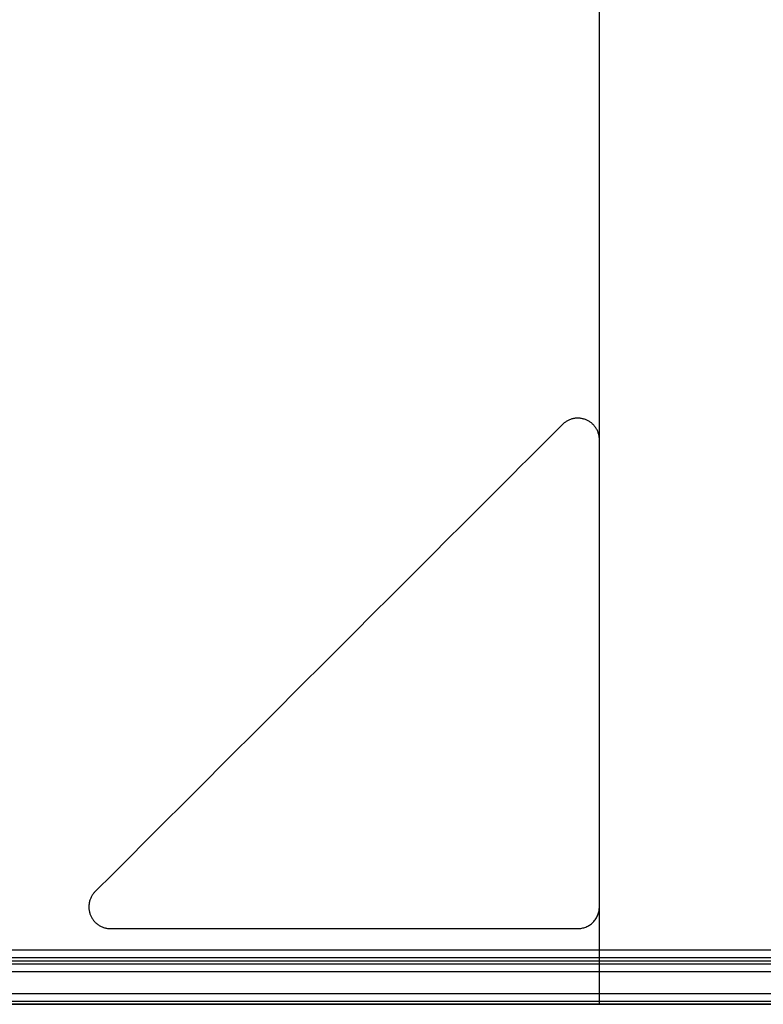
# Model space of a CAD drawing. Header units: millimetres. Extents: x -523 to -383, y 3 to 43.
# Tile 25 of 41: x -395 to -388, y 4 to 13. Entities that reach past the tile are written whole.
import ezdxf

# ---------------------------------------------------------------- set-up
doc = ezdxf.new("R2010")
doc.units = ezdxf.units.MM
doc.header["$MEASUREMENT"] = 0
doc.layers.add('Default', color=7, linetype='Continuous', true_color=0x000000)

msp = doc.modelspace()

# ---------------------------------------------------------------- linework, layer by layer
at = {"layer": 'Default'}
for p, q in [((-385.3135, 4.3258, -46.9014), (-429.0448, 4.3258, -46.9014)), ((-385.3135, 4.3258, -12.2014), (-429.0448, 4.3258, -12.2014)), ((-385.3135, 4.3258, 22.6987), (-429.0448, 4.3258, 22.6987)), ((-385.3135, 4.1258, -44.1014), (-429.0448, 4.1258, -44.1014)), ((-385.3135, 4.1258, -9.4014), (-429.0448, 4.1258, -9.4014)), ((-385.3135, 4.1258, 25.4987), (-429.0448, 4.1258, 25.4987)), ((-429.0448, 3.9258, -47.1014), (-384.9135, 3.9258, -47.1014)), ((-429.0448, 3.9258, -44.1014), (-384.9135, 3.9258, -44.1014)), ((-429.0448, 3.9258, -12.4014), (-384.9135, 3.9258, -12.4014)), ((-429.0448, 3.9258, -9.4014), (-384.9135, 3.9258, -9.4014)), ((-429.0448, 3.9258, 22.4987), (-384.9135, 3.9258, 22.4987)), ((-429.0448, 3.9258, 25.4987), (-384.9135, 3.9258, 25.4987))]:
    msp.add_line(p, q, dxfattribs=at)
for points in [[(-389.4673, 3.8258, -47.7301), (-389.4673, 23.1258, -47.7301), (-389.4673, 42.4258, -47.7301)], [(-389.4673, 3.8258, -13.0301), (-389.4673, 23.1258, -13.0301), (-389.4673, 42.4258, -13.0301)], [(-389.4673, 3.8258, 21.87), (-389.4673, 23.1258, 21.87), (-389.4673, 42.4258, 21.87)], [(-389.8087, 9.1844, -47.8301), (-391.9673, 7.0258, -47.8301), (-394.1258, 4.8673, -47.8301)], [(-389.8087, 9.1844, -47.6301), (-391.9673, 7.0258, -47.6301), (-394.1258, 4.8673, -47.6301)], [(-389.8087, 9.1844, -13.1301), (-391.9673, 7.0258, -13.1301), (-394.1258, 4.8673, -13.1301)], [(-389.8087, 9.1844, -12.9301), (-391.9673, 7.0258, -12.9301), (-394.1258, 4.8673, -12.9301)], [(-389.8087, 9.1844, 21.77), (-391.9673, 7.0258, 21.77), (-394.1258, 4.8673, 21.77)], [(-389.8087, 9.1844, 21.97), (-391.9673, 7.0258, 21.97), (-394.1258, 4.8673, 21.97)], [(-389.8087, 9.1844, -47.8301), (-389.8087, 9.1844, -47.7301), (-389.8087, 9.1844, -47.6301)], [(-389.8087, 9.1844, -13.1301), (-389.8087, 9.1844, -13.0301), (-389.8087, 9.1844, -12.9301)], [(-389.8087, 9.1844, 21.77), (-389.8087, 9.1844, 21.87), (-389.8087, 9.1844, 21.97)], [(-389.4673, 4.7258, -47.8301), (-389.4673, 6.8844, -47.8301), (-389.4673, 9.043, -47.8301)], [(-389.4673, 9.043, -47.8301), (-389.4673, 9.043, -47.7301), (-389.4673, 9.043, -47.6301)], [(-389.4673, 4.7258, -47.6301), (-389.4673, 6.8844, -47.6301), (-389.4673, 9.043, -47.6301)], [(-389.4673, 4.7258, -13.1301), (-389.4673, 6.8844, -13.1301), (-389.4673, 9.043, -13.1301)], [(-389.4673, 9.043, -13.1301), (-389.4673, 9.043, -13.0301), (-389.4673, 9.043, -12.9301)], [(-389.4673, 4.7258, -12.9301), (-389.4673, 6.8844, -12.9301), (-389.4673, 9.043, -12.9301)], [(-389.4673, 4.7258, 21.77), (-389.4673, 6.8844, 21.77), (-389.4673, 9.043, 21.77)], [(-389.4673, 9.043, 21.77), (-389.4673, 9.043, 21.87), (-389.4673, 9.043, 21.97)], [(-389.4673, 4.7258, 21.97), (-389.4673, 6.8844, 21.97), (-389.4673, 9.043, 21.97)], [(-394.1258, 4.8673, -47.8301), (-394.1258, 4.8673, -47.7301), (-394.1258, 4.8673, -47.6301)], [(-394.1258, 4.8673, -13.1301), (-394.1258, 4.8673, -13.0301), (-394.1258, 4.8673, -12.9301)], [(-394.1258, 4.8673, 21.77), (-394.1258, 4.8673, 21.87), (-394.1258, 4.8673, 21.97)], [(-389.4673, 4.7258, -47.8301), (-389.4673, 4.7258, -47.7301), (-389.4673, 4.7258, -47.6301)], [(-389.4673, 4.7258, -13.1301), (-389.4673, 4.7258, -13.0301), (-389.4673, 4.7258, -12.9301)], [(-389.4673, 4.7258, 21.77), (-389.4673, 4.7258, 21.87), (-389.4673, 4.7258, 21.97)], [(-393.9844, 4.5258, -47.8301), (-393.9844, 4.5258, -47.7301), (-393.9844, 4.5258, -47.6301)], [(-393.9844, 4.5258, -47.8301), (-391.8258, 4.5258, -47.8301), (-389.6673, 4.5258, -47.8301)], [(-393.9844, 4.5258, -47.6301), (-391.8258, 4.5258, -47.6301), (-389.6673, 4.5258, -47.6301)], [(-393.9844, 4.5258, -13.1301), (-393.9844, 4.5258, -13.0301), (-393.9844, 4.5258, -12.9301)], [(-393.9844, 4.5258, -13.1301), (-391.8258, 4.5258, -13.1301), (-389.6673, 4.5258, -13.1301)], [(-393.9844, 4.5258, -12.9301), (-391.8258, 4.5258, -12.9301), (-389.6673, 4.5258, -12.9301)], [(-393.9844, 4.5258, 21.77), (-393.9844, 4.5258, 21.87), (-393.9844, 4.5258, 21.97)], [(-393.9844, 4.5258, 21.77), (-391.8258, 4.5258, 21.77), (-389.6673, 4.5258, 21.77)], [(-393.9844, 4.5258, 21.97), (-391.8258, 4.5258, 21.97), (-389.6673, 4.5258, 21.97)], [(-389.6673, 4.5258, -47.8301), (-389.6673, 4.5258, -47.7301), (-389.6673, 4.5258, -47.6301)], [(-389.6673, 4.5258, -13.1301), (-389.6673, 4.5258, -13.0301), (-389.6673, 4.5258, -12.9301)], [(-389.6673, 4.5258, 21.77), (-389.6673, 4.5258, 21.87), (-389.6673, 4.5258, 21.97)], [(-385.3135, 4.2551, -46.8721), (-407.1791, 4.2551, -46.8721), (-429.0448, 4.2551, -46.8721)], [(-385.3135, 4.2551, -12.1721), (-407.1791, 4.2551, -12.1721), (-429.0448, 4.2551, -12.1721)], [(-385.3135, 4.2551, 22.728), (-407.1791, 4.2551, 22.728), (-429.0448, 4.2551, 22.728)], [(-385.3135, 4.2258, -44.2014), (-407.1791, 4.2258, -44.2014), (-429.0448, 4.2258, -44.2014)], [(-385.3135, 4.2258, -46.8014), (-407.1791, 4.2258, -46.8014), (-429.0448, 4.2258, -46.8014)], [(-385.3135, 4.2258, -45.5014), (-407.1791, 4.2258, -45.5014), (-429.0448, 4.2258, -45.5014)], [(-385.3135, 4.2258, -9.5014), (-407.1791, 4.2258, -9.5014), (-429.0448, 4.2258, -9.5014)], [(-385.3135, 4.2258, -12.1014), (-407.1791, 4.2258, -12.1014), (-429.0448, 4.2258, -12.1014)], [(-385.3135, 4.2258, -10.8014), (-407.1791, 4.2258, -10.8014), (-429.0448, 4.2258, -10.8014)], [(-385.3135, 4.2258, 25.3987), (-407.1791, 4.2258, 25.3987), (-429.0448, 4.2258, 25.3987)], [(-385.3135, 4.2258, 22.7987), (-407.1791, 4.2258, 22.7987), (-429.0448, 4.2258, 22.7987)], [(-385.3135, 4.2258, 24.0987), (-407.1791, 4.2258, 24.0987), (-429.0448, 4.2258, 24.0987)], [(-385.3135, 4.1965, -44.1306), (-407.1791, 4.1965, -44.1306), (-429.0448, 4.1965, -44.1306)], [(-385.3135, 4.1965, -9.4306), (-407.1791, 4.1965, -9.4306), (-429.0448, 4.1965, -9.4306)], [(-385.3135, 4.1965, 25.4694), (-407.1791, 4.1965, 25.4694), (-429.0448, 4.1965, 25.4694)], [(-384.1176, 3.8258, -48.5013), (-453.4173, 3.8258, -48.4301), (-522.717, 3.8258, -48.3588)], [(-384.1176, 3.8258, -13.8013), (-453.4173, 3.8258, -13.7301), (-522.717, 3.8258, -13.6588)], [(-384.1176, 3.8258, 21.0987), (-453.4173, 3.8258, 21.17), (-522.717, 3.8258, 21.2413)], [(-429.0448, 3.8551, -47.0721), (-406.9791, 3.8551, -47.0721), (-384.9135, 3.8551, -47.0721)], [(-429.0448, 3.8551, -44.1306), (-406.9791, 3.8551, -44.1306), (-384.9135, 3.8551, -44.1306)], [(-429.0448, 3.8551, -12.3721), (-406.9791, 3.8551, -12.3721), (-384.9135, 3.8551, -12.3721)], [(-429.0448, 3.8551, -9.4306), (-406.9791, 3.8551, -9.4306), (-384.9135, 3.8551, -9.4306)], [(-429.0448, 3.8551, 22.528), (-406.9791, 3.8551, 22.528), (-384.9135, 3.8551, 22.528)], [(-429.0448, 3.8551, 25.4694), (-406.9791, 3.8551, 25.4694), (-384.9135, 3.8551, 25.4694)], [(-429.0448, 3.8258, -44.2014), (-406.9791, 3.8258, -44.2014), (-384.9135, 3.8258, -44.2014)], [(-429.0448, 3.8258, -47.0014), (-406.9791, 3.8258, -47.0014), (-384.9135, 3.8258, -47.0014)], [(-429.0448, 3.8258, -45.6014), (-406.9791, 3.8258, -45.6014), (-384.9135, 3.8258, -45.6014)], [(-429.0448, 3.8258, -9.5014), (-406.9791, 3.8258, -9.5014), (-384.9135, 3.8258, -9.5014)], [(-429.0448, 3.8258, -12.3014), (-406.9791, 3.8258, -12.3014), (-384.9135, 3.8258, -12.3014)], [(-429.0448, 3.8258, -10.9014), (-406.9791, 3.8258, -10.9014), (-384.9135, 3.8258, -10.9014)], [(-429.0448, 3.8258, 25.3987), (-406.9791, 3.8258, 25.3987), (-384.9135, 3.8258, 25.3987)], [(-429.0448, 3.8258, 22.5987), (-406.9791, 3.8258, 22.5987), (-384.9135, 3.8258, 22.5987)], [(-429.0448, 3.8258, 23.9987), (-406.9791, 3.8258, 23.9987), (-384.9135, 3.8258, 23.9987)]]:
    msp.add_open_spline(points, degree=2, dxfattribs=at)
for points, weights, knots in [([(-389.4673, 9.043, -47.8301), (-389.4673, 9.1766, -47.8301), (-389.5907, 9.2278, -47.8301), (-389.7142, 9.2789, -47.8301), (-389.8087, 9.1844, -47.8301)], [1, 0.831469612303, 1, 0.831469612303, 1], [-11.3650175, -11.3650175, -11.3650175, -11.129398, -11.129398, -10.8937786, -10.8937786, -10.8937786]), ([(-389.4673, 9.043, -47.6301), (-389.4673, 9.1766, -47.6301), (-389.5907, 9.2278, -47.6301), (-389.7142, 9.2789, -47.6301), (-389.8087, 9.1844, -47.6301)], [1, 0.831469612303, 1, 0.831469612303, 1], [-11.3650175, -11.3650175, -11.3650175, -11.129398, -11.129398, -10.8937786, -10.8937786, -10.8937786]), ([(-389.4673, 9.043, -13.1301), (-389.4673, 9.1766, -13.1301), (-389.5907, 9.2278, -13.1301), (-389.7142, 9.2789, -13.1301), (-389.8087, 9.1844, -13.1301)], [1, 0.831469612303, 1, 0.831469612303, 1], [-11.3650175, -11.3650175, -11.3650175, -11.129398, -11.129398, -10.8937786, -10.8937786, -10.8937786]), ([(-389.4673, 9.043, -12.9301), (-389.4673, 9.1766, -12.9301), (-389.5907, 9.2278, -12.9301), (-389.7142, 9.2789, -12.9301), (-389.8087, 9.1844, -12.9301)], [1, 0.831469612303, 1, 0.831469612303, 1], [-11.3650175, -11.3650175, -11.3650175, -11.129398, -11.129398, -10.8937786, -10.8937786, -10.8937786]), ([(-389.4673, 9.043, 21.77), (-389.4673, 9.1766, 21.77), (-389.5907, 9.2278, 21.77), (-389.7142, 9.2789, 21.77), (-389.8087, 9.1844, 21.77)], [1, 0.831469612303, 1, 0.831469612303, 1], [-11.3650175, -11.3650175, -11.3650175, -11.129398, -11.129398, -10.8937786, -10.8937786, -10.8937786]), ([(-389.4673, 9.043, 21.97), (-389.4673, 9.1766, 21.97), (-389.5907, 9.2278, 21.97), (-389.7142, 9.2789, 21.97), (-389.8087, 9.1844, 21.97)], [1, 0.831469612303, 1, 0.831469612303, 1], [-11.3650175, -11.3650175, -11.3650175, -11.129398, -11.129398, -10.8937786, -10.8937786, -10.8937786]), ([(-394.1258, 4.8673, -47.8301), (-394.2203, 4.7728, -47.8301), (-394.1692, 4.6493, -47.8301), (-394.1181, 4.5258, -47.8301), (-393.9844, 4.5258, -47.8301)], [1, 0.831469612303, 1, 0.831469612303, 1], [-4.7883962, -4.7883962, -4.7883962, -4.5527767, -4.5527767, -4.3171573, -4.3171573, -4.3171573]), ([(-394.1258, 4.8673, -47.6301), (-394.2203, 4.7728, -47.6301), (-394.1692, 4.6493, -47.6301), (-394.1181, 4.5258, -47.6301), (-393.9844, 4.5258, -47.6301)], [1, 0.831469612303, 1, 0.831469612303, 1], [-4.7883962, -4.7883962, -4.7883962, -4.5527767, -4.5527767, -4.3171573, -4.3171573, -4.3171573]), ([(-394.1258, 4.8673, -13.1301), (-394.2203, 4.7728, -13.1301), (-394.1692, 4.6493, -13.1301), (-394.1181, 4.5258, -13.1301), (-393.9844, 4.5258, -13.1301)], [1, 0.831469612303, 1, 0.831469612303, 1], [-4.7883962, -4.7883962, -4.7883962, -4.5527767, -4.5527767, -4.3171573, -4.3171573, -4.3171573]), ([(-394.1258, 4.8673, -12.9301), (-394.2203, 4.7728, -12.9301), (-394.1692, 4.6493, -12.9301), (-394.1181, 4.5258, -12.9301), (-393.9844, 4.5258, -12.9301)], [1, 0.831469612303, 1, 0.831469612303, 1], [-4.7883962, -4.7883962, -4.7883962, -4.5527767, -4.5527767, -4.3171573, -4.3171573, -4.3171573]), ([(-394.1258, 4.8673, 21.77), (-394.2203, 4.7728, 21.77), (-394.1692, 4.6493, 21.77), (-394.1181, 4.5258, 21.77), (-393.9844, 4.5258, 21.77)], [1, 0.831469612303, 1, 0.831469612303, 1], [-4.7883962, -4.7883962, -4.7883962, -4.5527767, -4.5527767, -4.3171573, -4.3171573, -4.3171573]), ([(-394.1258, 4.8673, 21.97), (-394.2203, 4.7728, 21.97), (-394.1692, 4.6493, 21.97), (-394.1181, 4.5258, 21.97), (-393.9844, 4.5258, 21.97)], [1, 0.831469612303, 1, 0.831469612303, 1], [-4.7883962, -4.7883962, -4.7883962, -4.5527767, -4.5527767, -4.3171573, -4.3171573, -4.3171573]), ([(-389.4673, 3.8258, -47.7301), (-389.4673, 3.8258, -47.0301), (-388.7673, 3.8258, -47.0301), (-388.0673, 3.8258, -47.0301), (-388.0673, 3.8258, -47.7301), (-388.0673, 3.8258, -48.4301), (-388.7673, 3.8258, -48.4301), (-389.4673, 3.8258, -48.4301), (-389.4673, 3.8258, -47.7301)], [1, 0.707106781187, 1, 0.707106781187, 1, 0.707106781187, 1, 0.707106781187, 1], [0, 0, 0, 1.099557, 1.099557, 2.199115, 2.199115, 3.298672, 3.298672, 4.39823, 4.39823, 4.39823]), ([(-389.4673, 3.8258, -13.0301), (-389.4673, 3.8258, -12.3301), (-388.7673, 3.8258, -12.3301), (-388.0673, 3.8258, -12.3301), (-388.0673, 3.8258, -13.0301), (-388.0673, 3.8258, -13.7301), (-388.7673, 3.8258, -13.7301), (-389.4673, 3.8258, -13.7301), (-389.4673, 3.8258, -13.0301)], [1, 0.707106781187, 1, 0.707106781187, 1, 0.707106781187, 1, 0.707106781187, 1], [0, 0, 0, 1.099557, 1.099557, 2.199115, 2.199115, 3.298672, 3.298672, 4.39823, 4.39823, 4.39823]), ([(-389.4673, 3.8258, 21.87), (-389.4673, 3.8258, 22.57), (-388.7673, 3.8258, 22.57), (-388.0673, 3.8258, 22.57), (-388.0673, 3.8258, 21.87), (-388.0673, 3.8258, 21.17), (-388.7673, 3.8258, 21.17), (-389.4673, 3.8258, 21.17), (-389.4673, 3.8258, 21.87)], [1, 0.707106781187, 1, 0.707106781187, 1, 0.707106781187, 1, 0.707106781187, 1], [0, 0, 0, 1.099557, 1.099557, 2.199115, 2.199115, 3.298672, 3.298672, 4.39823, 4.39823, 4.39823])]:
    msp.add_rational_spline(points, weights, degree=2, knots=knots, dxfattribs=at)
for points in [[(-389.6673, 4.5258, -47.8301), (-389.4673, 4.5258, -47.8301), (-389.4673, 4.7258, -47.8301)], [(-389.6673, 4.5258, -47.6301), (-389.4673, 4.5258, -47.6301), (-389.4673, 4.7258, -47.6301)], [(-389.6673, 4.5258, -13.1301), (-389.4673, 4.5258, -13.1301), (-389.4673, 4.7258, -13.1301)], [(-389.6673, 4.5258, -12.9301), (-389.4673, 4.5258, -12.9301), (-389.4673, 4.7258, -12.9301)], [(-389.6673, 4.5258, 21.77), (-389.4673, 4.5258, 21.77), (-389.4673, 4.7258, 21.77)], [(-389.6673, 4.5258, 21.97), (-389.4673, 4.5258, 21.97), (-389.4673, 4.7258, 21.97)]]:
    msp.add_rational_spline(points, [1, 0.707106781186, 1], degree=2, dxfattribs=at)

doc.saveas('drawing.dxf')
